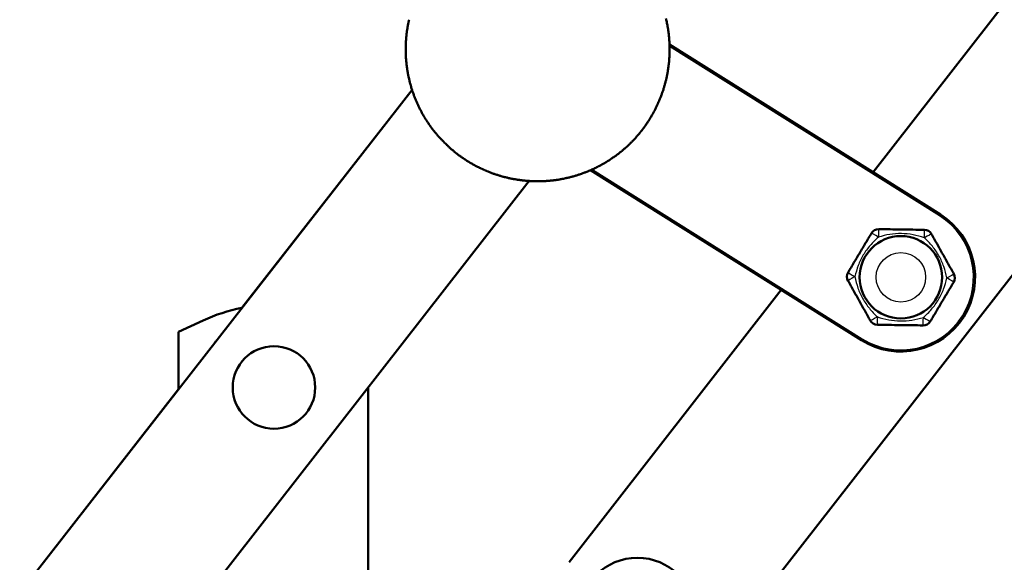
# Model space of a CAD drawing. Header units: millimetres. Extents: x 70 to 1011, y -602 to 1647.
# Tile 50 of 98: x 769 to 829, y 450 to 483. Entities that reach past the tile are written whole.
import ezdxf

# ---------------------------------------------------------------- set-up
doc = ezdxf.new("R2010")
doc.units = ezdxf.units.MM
doc.header["$LTSCALE"] = 0.75
doc.layers.add('Visible', color=7, linetype='Continuous', lineweight=50)
doc.layers.add('Visible Narrow', color=7, linetype='Continuous', lineweight=25)

msp = doc.modelspace()

# ---------------------------------------------------------------- linework, layer by layer
at = {"layer": 'Visible', "extrusion": (-1, -2.22045e-16, 2.96652e-13)}
for p, q in [((981.771, 679.902, 5.315), (820.945, 473.376, 5.315)), ((989.291, 672.47, 5.315), (810.803, 443.263, 5.315)), ((808.61, 481.121, 7.715), (825.028, 470.813, 7.715)), ((793, 478.375, 27.5), (769.216, 447.865, 27.5)), ((782.682, 465.141, -18.585), (792.999, 478.377, -18.585)), ((820.243, 463.191, 7.715), (803.824, 473.498, 7.715)), ((800.098, 472.843, 27.5), (778.171, 444.714, 27.5)), ((815.387, 466.239, 5.315), (802.518, 449.714, 5.315)), ((780.338, 464.383, 17), (778.847, 463.688, 17)), ((778.847, 463.688, 17), (778.847, 460.221, 17)), ((769.215, 447.866, -18.585), (778.847, 460.223, -18.585)), ((790.347, 460.334, 17), (790.347, 316.32, 17))]:
    msp.add_line(p, q, dxfattribs=at)
at = {"layer": 'Visible', "extrusion": (-2.9661e-13, -2.22045e-16, -1)}
msp.add_circle((-822.635, 467.002, -11.015), 2.5, dxfattribs=at)
at = {"layer": 'Visible'}
for centre, radius in [((784.63, 460.32, 27.7), 2.5), ((806.661, 446.488, 5.915), 3.5)]:
    msp.add_circle(centre, radius, dxfattribs=at)
at = {"layer": 'Visible', "extrusion": (-2.96652e-13, -2.22045e-16, -1)}
for start, end in [(10.12535, 10.96296), (10.96296, 11.56535), (11.56535, 12.40296), (12.40296, 13.00535), (166.48296, 167.08535), (167.08535, 167.92296), (167.92296, 168.52535), (168.52535, 169.36296), (169.36296, 169.96535), (5.80535, 6.64296), (6.64296, 7.24535), (7.24535, 8.08296), (8.08296, 8.68535), (8.68535, 9.52296), (9.52296, 10.12535), (169.96535, 170.80296), (170.80296, 171.40535), (171.40535, 172.24296), (172.24296, 172.84535), (172.84535, 173.68296), (173.68296, 174.28535), (1.48535, 2.32296), (2.32296, 2.92535), (2.92535, 3.76296), (3.76296, 4.36535), (4.36535, 5.20296), (5.20296, 5.80535), (174.28535, 175.12296), (175.12296, 175.72535), (175.72535, 176.56296), (176.56296, 177.16535), (177.16535, 178.00296), (178.00296, 178.60535), (0.04535, 0.88296), (359.44296, 0.04535), (358.60535, 359.44296), (0.88296, 1.48535), (358.00296, 358.60535), (357.16535, 358.00296), (181.48535, 182.32296), (180.88296, 181.48535), (178.60535, 179.44296), (180.04535, 180.88296), (179.44296, 180.04535), (356.56296, 357.16535), (355.72535, 356.56296), (355.12296, 355.72535), (354.28535, 355.12296), (353.68296, 354.28535), (352.84535, 353.68296), (185.80535, 186.64296), (185.20296, 185.80535), (184.36535, 185.20296), (183.76296, 184.36535), (182.92535, 183.76296), (182.32296, 182.92535), (352.24296, 352.84535), (351.40535, 352.24296), (350.80296, 351.40535), (349.96535, 350.80296), (349.36296, 349.96535), (348.52535, 349.36296), (190.12535, 190.96296), (189.52296, 190.12535), (188.68535, 189.52296), (188.08296, 188.68535), (187.24535, 188.08296), (186.64296, 187.24535), (347.92296, 348.52535), (347.08535, 347.92296), (346.48296, 347.08535), (345.64535, 346.48296), (345.04296, 345.64535), (344.20535, 345.04296), (195.28296, 195.88535), (194.44535, 195.28296), (193.84296, 194.44535), (193.00535, 193.84296), (192.40296, 193.00535), (191.56535, 192.40296), (190.96296, 191.56535), (343.60296, 344.20535), (342.76535, 343.60296), (342.16296, 342.76535), (341.32535, 342.16296), (340.72296, 341.32535), (339.88535, 340.72296), (199.60296, 200.20535), (198.76535, 199.60296), (198.16296, 198.76535), (197.32535, 198.16296), (196.72296, 197.32535), (195.88535, 196.72296), (339.28296, 339.88535), (338.44535, 339.28296), (337.84296, 338.44535), (337.00535, 337.84296), (336.40296, 337.00535), (335.56535, 336.40296), (203.92296, 204.52535), (203.08535, 203.92296), (202.48296, 203.08535), (201.64535, 202.48296), (201.04296, 201.64535), (200.20535, 201.04296), (334.96296, 335.56535), (334.12535, 334.96296), (333.52296, 334.12535), (332.68535, 333.52296), (332.08296, 332.68535), (331.24535, 332.08296), (330.64296, 331.24535), (208.84535, 209.68296), (208.24296, 208.84535), (207.40535, 208.24296), (206.80296, 207.40535), (205.96535, 206.80296), (205.36296, 205.96535), (204.52535, 205.36296), (329.80535, 330.64296), (329.20296, 329.80535), (328.36535, 329.20296), (327.76296, 328.36535), (326.92535, 327.76296), (326.32296, 326.92535), (325.48535, 326.32296), (214.00296, 214.60535), (213.16535, 214.00296), (212.56296, 213.16535), (211.72535, 212.56296), (211.12296, 211.72535), (210.28535, 211.12296), (209.68296, 210.28535), (324.88296, 325.48535), (324.04535, 324.88296), (323.44296, 324.04535), (322.60535, 323.44296), (322.00296, 322.60535), (321.16535, 322.00296), (320.56296, 321.16535), (319.72535, 320.56296), (218.92535, 219.76296), (218.32296, 218.92535), (217.48535, 218.32296), (216.88296, 217.48535), (216.04535, 216.88296), (215.44296, 216.04535), (214.60535, 215.44296), (319.12296, 319.72535), (318.28535, 319.12296), (317.68296, 318.28535), (316.84535, 317.68296), (316.24296, 316.84535), (315.40535, 316.24296), (314.80296, 315.40535), (313.96535, 314.80296), (224.68535, 225.52296), (224.08296, 224.68535), (223.24535, 224.08296), (222.64296, 223.24535), (221.80535, 222.64296), (221.20296, 221.80535), (220.36535, 221.20296), (219.76296, 220.36535), (313.36296, 313.96535), (312.52535, 313.36296), (311.92296, 312.52535), (311.08535, 311.92296), (310.48296, 311.08535), (309.64535, 310.48296), (309.04296, 309.64535), (308.20535, 309.04296), (307.60296, 308.20535), (231.28296, 231.88535), (230.44535, 231.28296), (229.84296, 230.44535), (229.00535, 229.84296), (228.40296, 229.00535), (227.56535, 228.40296), (226.96296, 227.56535), (226.12535, 226.96296), (225.52296, 226.12535), (306.76535, 307.60296), (306.16296, 306.76535), (305.32535, 306.16296), (304.72296, 305.32535), (303.88535, 304.72296), (303.28296, 303.88535), (302.44535, 303.28296), (301.84296, 302.44535), (301.00535, 301.84296), (300.40296, 301.00535), (239.08535, 239.92296), (238.48296, 239.08535), (237.64535, 238.48296), (237.04296, 237.64535), (236.20535, 237.04296), (235.60296, 236.20535), (234.76535, 235.60296), (234.16296, 234.76535), (233.32535, 234.16296), (232.72296, 233.32535), (231.88535, 232.72296), (299.56535, 300.40296), (298.96296, 299.56535), (298.12535, 298.96296), (297.52296, 298.12535), (296.68535, 297.52296), (296.08296, 296.68535), (295.24535, 296.08296), (294.64296, 295.24535), (293.80535, 294.64296), (293.20296, 293.80535), (292.36535, 293.20296), (291.76296, 292.36535), (290.92535, 291.76296), (290.32296, 290.92535), (249.16535, 250.00296), (248.56296, 249.16535), (247.72535, 248.56296), (247.12296, 247.72535), (246.28535, 247.12296), (245.68296, 246.28535), (244.84535, 245.68296), (244.24296, 244.84535), (243.40535, 244.24296), (242.80296, 243.40535), (241.96535, 242.80296), (241.36296, 241.96535), (240.52535, 241.36296), (239.92296, 240.52535), (289.48535, 290.32296), (288.88296, 289.48535), (288.04535, 288.88296), (287.44296, 288.04535), (286.60535, 287.44296), (286.00296, 286.60535), (285.16535, 286.00296), (284.56296, 285.16535), (283.72535, 284.56296), (283.12296, 283.72535), (282.28535, 283.12296), (281.68296, 282.28535), (280.84535, 281.68296), (280.24296, 280.84535), (279.40535, 280.24296), (278.80296, 279.40535), (277.96535, 278.80296), (277.36296, 277.96535), (276.52535, 277.36296), (275.92296, 276.52535), (275.08535, 275.92296), (274.48296, 275.08535), (273.64535, 274.48296), (273.04296, 273.64535), (272.20535, 273.04296), (271.60296, 272.20535), (270.76535, 271.60296), (270.16296, 270.76535), (269.32535, 270.16296), (268.72296, 269.32535), (267.88535, 268.72296), (267.28296, 267.88535), (266.44535, 267.28296), (265.84296, 266.44535), (265.00535, 265.84296), (264.40296, 265.00535), (263.56535, 264.40296), (262.96296, 263.56535), (262.12535, 262.96296), (261.52296, 262.12535), (260.68535, 261.52296), (260.08296, 260.68535), (259.24535, 260.08296), (258.64296, 259.24535), (257.80535, 258.64296), (257.20296, 257.80535), (256.36535, 257.20296), (255.76296, 256.36535), (254.92535, 255.76296), (254.32296, 254.92535), (253.48535, 254.32296), (252.88296, 253.48535), (252.04535, 252.88296), (251.44296, 252.04535), (250.60535, 251.44296), (250.00296, 250.60535)]:
    msp.add_arc((-800.615, 480.826, -36.5), 8, start, end, dxfattribs=at)
at = {"layer": 'Visible', "extrusion": (-2.96234e-13, -4.84402e-16, -1)}
msp.add_arc((-822.635, 467.002, -7.715), 4.5, 122.12034, 302.12034, dxfattribs=at)
at = {"layer": 'Visible'}
for centre, radius, start, end in [((821.282, 469.421, 10.016), 0.5, 89.22086, 149.22086), ((824.053, 469.383, 10.016), 0.5, 29.22086, 89.22086), ((819.864, 467.04, 10.016), 0.5, 149.22086, 209.22086), ((825.406, 466.964, 10.016), 0.5, 329.22086, 29.22086), ((784.564, 455.32, 17), 10, 100.8405, 115), ((821.217, 464.621, 10.016), 0.5, 209.22086, 269.22086), ((823.988, 464.583, 10.016), 0.5, 269.22086, 329.22086), ((784.63, 460.32, 18), 4.5, 141.44237, 142.68319)]:
    msp.add_arc(centre, radius, start, end, dxfattribs=at)
for points, knots in [([(840.286, 479.495, -0.095), (841.403, 477.992, -0.095), (842.691, 476.623, -0.095), (847.204, 471.651, -0.095), (850.313, 467.922, -0.095), (859.59, 455.129, -0.095), (865.062, 445.387, -0.095), (872.394, 425.274, -0.095), (874.531, 414.685, -0.095), (874.17, 395.393, -0.095), (872.206, 386.456, -0.095), (865.938, 371.137, -0.095), (862.093, 364.393, -0.095), (852.151, 348.424, -0.095), (845.837, 339.274, -0.095), (830.096, 314.058, -0.095), (822.206, 296.713, -0.095), (814.381, 266.321, -0.095), (812.214, 253.689, -0.095), (808.401, 224.346, -0.095), (807.228, 207.527, -0.095), (805.754, 168.373, -0.095), (805.928, 145.991, -0.095), (807.311, 92.736, -0.095), (808.828, 61.855, -0.095), (811.112, -14.396, -0.095), (811.638, -59.78, -0.095), (810.86, -162.501, -0.095), (809.096, -219.835, -0.096), (805.916, -351.165, -0.096), (797.899, -426.704, -0.096), (814.22, -504.768, -0.095), (815.413, -510.394, -0.095), (818.054, -519.068, -0.095), (819.203, -522.257, -0.095), (822.075, -526.971, -0.096), (823.546, -528.693, -0.096), (826.809, -531.19, -0.096), (828.552, -532.082, -0.095), (832.419, -533.609, -0.095), (834.576, -534.231, -0.095), (843.19, -536.643, -0.095), (849.651, -538.568, -0.097), (866.668, -545.848, -0.092), (876.664, -552.414, -0.079), (896.047, -566.325, -0.063), (905.626, -573.759, -0.064), (928.171, -586.497, -0.115), (941.649, -591.081, -0.155), (965.625, -595.346, -0.142), (976.256, -596.004, -0.113), (988.994, -595.32, -0.097), (991.232, -595.143, -0.095), (993.464, -594.909, -0.095)], [0, 0, 0, 0, 0.561915, 0.561915, 2.014183, 2.014183, 5.30252, 5.30252, 8.436296, 8.436296, 11.09092, 11.09092, 13.401816, 13.401816, 16.734381, 16.734381, 22.319446, 22.319446, 26.149444, 26.149444, 31.196466, 31.196466, 37.904059, 37.904059, 47.178168, 47.178168, 60.789519, 60.789519, 77.995346, 77.995346, 100.200081, 100.200081, 101.920856, 101.920856, 102.920169, 102.920169, 103.576814, 103.576814, 104.152909, 104.152909, 104.824185, 104.824185, 106.836381, 106.836381, 110.376814, 110.376814, 113.993625, 113.993625, 118.145456, 118.145456, 121.299301, 121.299301, 121.972451, 121.972451, 121.972451, 121.972451]), ([(994.069, -600.677, -0.095), (983.336, -601.803, -0.095), (972.403, -601.612, -0.03), (950.492, -598.829, 0.02), (939.362, -596.097, 0.005), (924.743, -590.453, -0.057), (920.734, -588.67, -0.077), (907.355, -581.813, -0.139), (898.552, -575.675, -0.158), (877.609, -560.624, -0.144), (865.265, -551.368, -0.1), (845.151, -543.079, -0.094), (838.651, -541.586, -0.096), (830.135, -539.034, -0.096), (827.982, -538.26, -0.096), (824.248, -536.308, -0.095), (822.62, -535.195, -0.095), (818.981, -532.087, -0.095), (817.09, -529.883, -0.095), (813.985, -524.912, -0.096), (812.793, -522.082, -0.096), (810.658, -515.525, -0.096), (809.85, -511.724, -0.096), (807.645, -501.378, -0.095), (806.235, -494.818, -0.095), (801.61, -468.31, -0.096), (800.57, -447.994, -0.096), (800.216, -422.335, -0.095), (800.192, -416.876, -0.095), (800.155, -395.04, -0.095), (800.257, -378.663, -0.095), (801.026, -313.158, -0.095), (802.407, -264.042, -0.095), (804.501, -177.065, -0.095), (805.298, -139.2, -0.095), (805.971, -25.905, -0.096), (802.577, 49.495, -0.095), (799.257, 180.808, -0.095), (798.149, 238.831, -0.095), (822.028, 312.517, -0.095), (833.735, 331.152, -0.095), (853.595, 361.472, -0.095), (862.16, 374.028, -0.095), (867.676, 393.514, -0.095), (868.47, 399.09, -0.095), (868.637, 411.52, -0.095), (867.643, 418.473, -0.095), (863.763, 433.099, -0.095), (860.518, 440.809, -0.095), (851.899, 456.341, -0.095), (846.206, 464.132, -0.095), (838.736, 472.376, -0.095), (837.631, 473.537, -0.095), (836.597, 474.758, -0.095)], [0, 0, 0, 0, 3.237448, 3.237448, 6.625984, 6.625984, 7.93861, 7.93861, 11.136307, 11.136307, 15.675555, 15.675555, 17.662723, 17.662723, 18.342492, 18.342492, 18.926797, 18.926797, 19.778044, 19.778044, 20.685321, 20.685321, 21.84682, 21.84682, 23.858799, 23.858799, 29.919521, 29.919521, 31.557228, 31.557228, 36.47034, 36.47034, 51.209948, 51.209948, 62.570906, 62.570906, 85.199029, 85.199029, 101.977391, 101.977391, 108.436581, 108.436581, 112.850945, 112.850945, 114.51212, 114.51212, 116.580309, 116.580309, 119.051828, 119.051828, 121.909145, 121.909145, 122.389369, 122.389369, 122.389369, 122.389369]), ([(821.289, 469.921, 10.016), (821.521, 469.917, 10.02), (821.751, 469.914, 10.048), (821.982, 469.911, 10.074), (822.212, 469.908, 10.101), (822.443, 469.905, 10.123), (822.675, 469.902, 10.122), (822.908, 469.899, 10.122), (823.138, 469.895, 10.1), (823.368, 469.892, 10.074), (823.599, 469.889, 10.048), (823.829, 469.886, 10.02), (824.06, 469.883, 10.016)], [0.000289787, 0.000289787, 0.000289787, 0.000289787, 0.000990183, 0.000990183, 0.000990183, 0.00169058, 0.00169058, 0.00169058, 0.002390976, 0.002390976, 0.002390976, 0.003091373, 0.003091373, 0.003091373, 0.003091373]), ([(819.435, 467.296, 10.016), (819.553, 467.495, 10.02), (819.671, 467.693, 10.048), (819.789, 467.891, 10.074), (819.907, 468.089, 10.101), (820.025, 468.287, 10.123), (820.144, 468.487, 10.122), (820.263, 468.686, 10.122), (820.381, 468.884, 10.1), (820.499, 469.082, 10.074), (820.617, 469.28, 10.048), (820.734, 469.478, 10.02), (820.853, 469.677, 10.016)], [0.000289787, 0.000289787, 0.000289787, 0.000289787, 0.000990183, 0.000990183, 0.000990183, 0.00169058, 0.00169058, 0.00169058, 0.002390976, 0.002390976, 0.002390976, 0.003091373, 0.003091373, 0.003091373, 0.003091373]), ([(824.49, 469.627, 10.016), (824.603, 469.425, 10.02), (824.715, 469.224, 10.048), (824.828, 469.022, 10.074), (824.941, 468.821, 10.101), (825.053, 468.62, 10.123), (825.167, 468.417, 10.122), (825.28, 468.214, 10.122), (825.392, 468.013, 10.1), (825.505, 467.812, 10.074), (825.617, 467.611, 10.048), (825.73, 467.41, 10.02), (825.843, 467.208, 10.016)], [0.000289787, 0.000289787, 0.000289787, 0.000289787, 0.000990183, 0.000990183, 0.000990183, 0.00169058, 0.00169058, 0.00169058, 0.002390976, 0.002390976, 0.002390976, 0.003091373, 0.003091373, 0.003091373, 0.003091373]), ([(820.781, 464.377, 10.016), (820.667, 464.579, 10.02), (820.555, 464.78, 10.048), (820.442, 464.982, 10.074), (820.33, 465.183, 10.101), (820.217, 465.384, 10.123), (820.104, 465.587, 10.122), (819.991, 465.79, 10.122), (819.878, 465.991, 10.1), (819.766, 466.192, 10.074), (819.653, 466.393, 10.048), (819.541, 466.594, 10.02), (819.428, 466.796, 10.016)], [0.000289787, 0.000289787, 0.000289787, 0.000289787, 0.000990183, 0.000990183, 0.000990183, 0.00169058, 0.00169058, 0.00169058, 0.002390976, 0.002390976, 0.002390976, 0.003091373, 0.003091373, 0.003091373, 0.003091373]), ([(825.836, 466.708, 10.016), (825.717, 466.509, 10.02), (825.599, 466.311, 10.048), (825.481, 466.113, 10.074), (825.363, 465.915, 10.101), (825.245, 465.717, 10.123), (825.126, 465.517, 10.122), (825.008, 465.318, 10.122), (824.889, 465.12, 10.1), (824.772, 464.922, 10.074), (824.654, 464.724, 10.048), (824.536, 464.526, 10.02), (824.418, 464.328, 10.016)], [0.000289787, 0.000289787, 0.000289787, 0.000289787, 0.000990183, 0.000990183, 0.000990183, 0.00169058, 0.00169058, 0.00169058, 0.002390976, 0.002390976, 0.002390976, 0.003091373, 0.003091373, 0.003091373, 0.003091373]), ([(823.981, 464.083, 10.016), (823.749, 464.087, 10.02), (823.519, 464.09, 10.048), (823.288, 464.093, 10.074), (823.058, 464.096, 10.101), (822.827, 464.099, 10.123), (822.595, 464.102, 10.122), (822.363, 464.105, 10.122), (822.132, 464.109, 10.1), (821.902, 464.112, 10.074), (821.672, 464.115, 10.048), (821.442, 464.118, 10.02), (821.21, 464.121, 10.016)], [0.000289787, 0.000289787, 0.000289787, 0.000289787, 0.000990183, 0.000990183, 0.000990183, 0.00169058, 0.00169058, 0.00169058, 0.002390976, 0.002390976, 0.002390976, 0.003091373, 0.003091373, 0.003091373, 0.003091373])]:
    msp.add_open_spline(points, degree=3, knots=knots, dxfattribs=at)
at = {"layer": 'Visible Narrow', "extrusion": (-1, -2.22045e-16, 2.96652e-13)}
for p, q in [((824.975, 470.729, 7.815), (808.613, 481, 7.815)), ((803.934, 473.547, 7.815), (820.296, 463.276, 7.815))]:
    msp.add_line(p, q, dxfattribs=at)
at = {"layer": 'Visible Narrow'}
msp.add_circle((822.635, 467.002, 12.015), 1.5, dxfattribs=at)
msp.add_arc((822.635, 467.002, 7.815), 4.4, 237.87966, 57.87966, dxfattribs=at)
at = {"layer": 'Visible Narrow', "extrusion": (0.846933, -0.531699, -9.24477e-13)}
msp.add_arc((837.314, 7.715, 448.412), 0.1, 0, 90, dxfattribs=at)
at = {"layer": 'Visible Narrow', "extrusion": (0.999746, -0.013596, 0.017958)}
for centre, start, end in [((480.545, -4.618, 814.872), 0, 88.21845), ((475.745, -4.618, 814.872), 91.78155, 180)]:
    msp.add_arc(centre, 0.5, start, end, dxfattribs=at)
at = {"layer": 'Visible Narrow', "extrusion": (-0.999746, 0.013596, 0.017958)}
for centre, start, end in [((-480.545, 24.696, -817.283), 91.78155, 180), ((-475.745, 24.696, -817.283), 0, 88.21845)]:
    msp.add_arc(centre, 0.5, start, end, dxfattribs=at)
at = {"layer": 'Visible Narrow', "extrusion": (-0.511648, -0.859008, 0.017958)}
for centre, start, end in [((465.385, 24.804, -823.263), 91.78155, 180), ((470.185, 24.804, -823.263), 360, 88.21845)]:
    msp.add_arc(centre, 0.5, start, end, dxfattribs=at)
at = {"layer": 'Visible Narrow', "extrusion": (0.488099, -0.872604, 0.017958)}
for centre, start, end in [((948.33, 10.146, -7.186), 0, 88.21845), ((943.53, 10.146, -7.186), 91.78155, 180)]:
    msp.add_arc(centre, 0.5, start, end, dxfattribs=at)
at = {"layer": 'Visible Narrow', "extrusion": (0.511648, 0.859008, 0.017958)}
for centre, start, end in [((-465.385, -4.726, 820.852), 360, 88.21845), ((-470.185, -4.726, 820.852), 91.78155, 180)]:
    msp.add_arc(centre, 0.5, start, end, dxfattribs=at)
at = {"layer": 'Visible Narrow', "extrusion": (-0.488099, 0.872604, 0.017958)}
for centre, start, end in [((-948.33, 9.932, 4.775), 91.78155, 180), ((-943.53, 9.932, 4.775), 0, 88.21845)]:
    msp.add_arc(centre, 0.5, start, end, dxfattribs=at)
at = {"layer": 'Visible Narrow', "extrusion": (0.846933, -0.531699, 5.01102e-13)}
msp.add_arc((828.514, 7.715, 448.412), 0.1, 90, 180, dxfattribs=at)
at = {"layer": 'Visible Narrow'}
for points, knots in [([(805.523, -101.331, -0.095), (805.83, -49.645, -0.095), (804.302, 53.213, -0.095), (797.408, 174.849, -0.095), (806.452, 260.769, -0.095), (819.618, 311.792, -0.095), (844.935, 347.546, -0.095), (860.63, 373.048, -0.095), (867.44, 389.713, -0.095), (869.313, 407.244, -0.095), (866.456, 425.615, -0.095), (859.343, 443.99, -0.095), (850.472, 458.312, -0.095), (842.85, 467.882, -0.095), (838.96, 472.122, -0.095), (837.058, 474.213, -0.095), (836.597, 474.758, -0.095)], [-0.5, -0.5, -0.5, -0.5, -0.375, -0.25, -0.2083333, -0.1666667, -0.125, -0.109375, -0.09375, -0.078125, -0.0625, -0.046875, -0.03125, -0.024375, -0.02, -0.0185435, -0.0185435, -0.0185435, -0.0185435]), ([(821.274, 469.436, 10.515), (821.095, 469.279, 10.517), (820.925, 469.111, 10.53), (820.616, 468.751, 10.549), (820.478, 468.559, 10.556), (820.234, 468.149, 10.555), (820.133, 467.936, 10.548), (819.965, 467.498, 10.53), (819.899, 467.271, 10.517), (819.846, 467.04, 10.515)], [0, 0, 0, 0, 0.00071326, 0.00071326, 0.001426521, 0.001426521, 0.002139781, 0.002139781, 0.002853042, 0.002853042, 0.002853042, 0.002853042]), ([(824.063, 469.398, 10.515), (823.837, 469.475, 10.517), (823.607, 469.537, 10.53), (823.14, 469.625, 10.549), (822.904, 469.649, 10.556), (822.428, 469.655, 10.555), (822.193, 469.636, 10.548), (821.729, 469.562, 10.53), (821.501, 469.506, 10.517), (821.274, 469.436, 10.515)], [0, 0, 0, 0, 0.00071326, 0.00071326, 0.001426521, 0.001426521, 0.002139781, 0.002139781, 0.002853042, 0.002853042, 0.002853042, 0.002853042]), ([(825.424, 466.964, 10.515), (825.377, 467.198, 10.517), (825.317, 467.428, 10.53), (825.159, 467.876, 10.549), (825.062, 468.092, 10.556), (824.829, 468.508, 10.555), (824.696, 468.702, 10.548), (824.399, 469.066, 10.53), (824.236, 469.237, 10.517), (824.063, 469.398, 10.515)], [0, 0, 0, 0, 0.00071326, 0.00071326, 0.001426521, 0.001426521, 0.002139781, 0.002139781, 0.002853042, 0.002853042, 0.002853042, 0.002853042]), ([(819.846, 467.04, 10.515), (819.893, 466.806, 10.517), (819.954, 466.576, 10.53), (820.111, 466.128, 10.549), (820.208, 465.912, 10.556), (820.442, 465.496, 10.555), (820.575, 465.302, 10.548), (820.871, 464.938, 10.53), (821.034, 464.767, 10.517), (821.208, 464.606, 10.515)], [0, 0, 0, 0, 0.00071326, 0.00071326, 0.001426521, 0.001426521, 0.002139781, 0.002139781, 0.002853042, 0.002853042, 0.002853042, 0.002853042]), ([(823.997, 464.568, 10.515), (824.176, 464.725, 10.517), (824.345, 464.893, 10.53), (824.654, 465.253, 10.549), (824.793, 465.445, 10.556), (825.036, 465.855, 10.555), (825.138, 466.068, 10.548), (825.305, 466.506, 10.53), (825.371, 466.733, 10.517), (825.424, 466.964, 10.515)], [0, 0, 0, 0, 0.00071326, 0.00071326, 0.001426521, 0.001426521, 0.002139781, 0.002139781, 0.002853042, 0.002853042, 0.002853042, 0.002853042]), ([(821.208, 464.606, 10.515), (821.434, 464.53, 10.517), (821.663, 464.467, 10.53), (822.13, 464.379, 10.549), (822.366, 464.355, 10.556), (822.843, 464.349, 10.555), (823.077, 464.368, 10.548), (823.541, 464.442, 10.53), (823.77, 464.498, 10.517), (823.997, 464.568, 10.515)], [0, 0, 0, 0, 0.00071326, 0.00071326, 0.001426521, 0.001426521, 0.002139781, 0.002139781, 0.002853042, 0.002853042, 0.002853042, 0.002853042])]:
    msp.add_open_spline(points, degree=3, knots=knots, dxfattribs=at)

doc.saveas('drawing.dxf')
